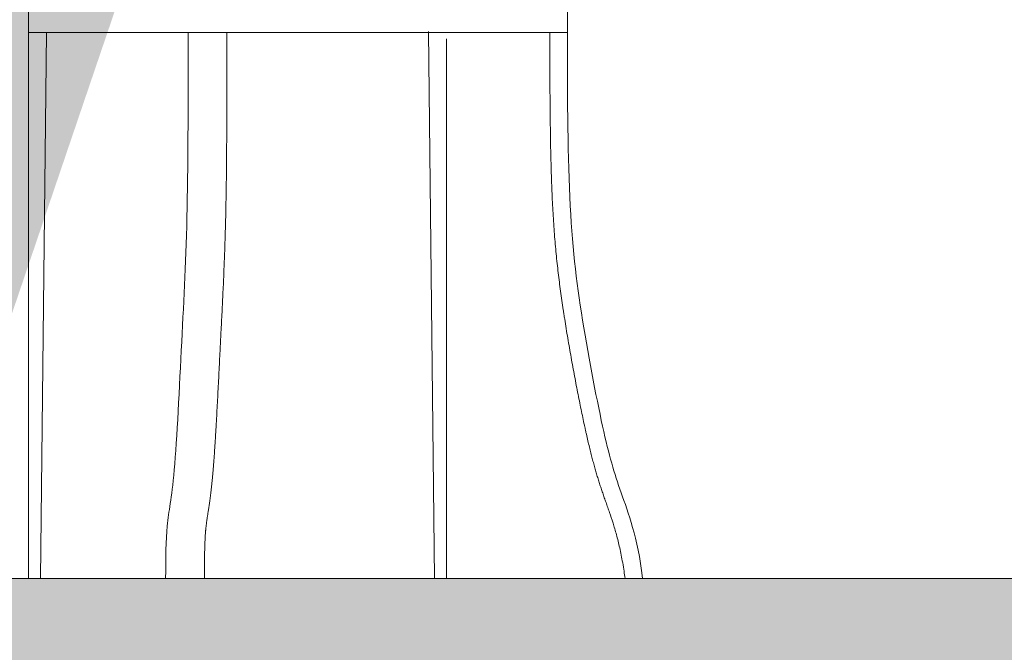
# Model space of a CAD drawing. Header units: millimetres. Extents: x -409347 to -76892, y 286088 to 1850972.
# Tile 71 of 256: x -289401 to -288698, y 556686 to 557138. Entities that reach past the tile are written whole.
import ezdxf

# ---------------------------------------------------------------- set-up
doc = ezdxf.new("R2010")
doc.units = ezdxf.units.MM
doc.linetypes.add('DGN Style 2', pattern=[3.08948, 1.853688, -1.235792])
for name, color, linetype, lineweight in [('A_BU_CONCRETE_S_FILL', 7, 'Continuous', 0), ('A_BU_FURNITURE_E', 58, 'Continuous', 0), ('A_P_FASD_TRA_V_X', 54, 'DGN Style 2', 0), ('A_P_WAND_BET_A_X', 25, 'Continuous', 0), ('A_P_WAND_BET_V_X', 131, 'DGN Style 2', 0), ('Y_MENSCHEN (VOR GLAS)', 30, 'Continuous', 0)]:
    doc.layers.add(name, color=color, linetype=linetype, lineweight=lineweight)

msp = doc.modelspace()

# ---------------------------------------------------------------- hatches: boundary and pattern name
at = {"layer": 'A_BU_CONCRETE_S_FILL', "extrusion": (0, 0, -1)}
msp.add_hatch(color=256, dxfattribs=at).paths.add_polyline_path([(283918.89, 556438.44), (283918.89, 556738.44), (290207.31, 556738.46), (290207.31, 556438.45)], flags=0)
at = {"layer": 'Y_MENSCHEN (VOR GLAS)', "linetype": 'Continuous', "transparency": 33554661, "extrusion": (0, 0, -1)}
msp.add_hatch(color=256, dxfattribs=at).paths.add_polyline_path([(289609.01, 556708.3), (289599.91, 556814.61), (289548.02, 556793.81), (289467.92, 556755.1), (289425.14, 556745.86), (289426.96, 556814.61), (289410.57, 556915.72), (289362.33, 557057.86), (289329.56, 557154.35), (289314.09, 557168.79), (289254.92, 557165.9), (289210.32, 557163.01), (289179.37, 557160.7), (289155.7, 557164.75), (289153.88, 557201.72), (289157.52, 557251.99), (289157.52, 557301.68), (289124.76, 557310.92), (289120.2, 557395.86), (289110.19, 557724.03), (289122.94, 557753.5), (289137.5, 557782.39), (289167.54, 557815.32), (289181.19, 557823.99), (289178.46, 557880.61), (289158.44, 557904.3), (289152.07, 557933.77), (289155.71, 557963.81), (289160.26, 557987.5), (289170.27, 558022.74), (289178.46, 558033.14), (289193.03, 558036.03), (289214.87, 558022.17), (289232.17, 558006.57), (289244, 557978.25), (289250.37, 557947.63), (289249.46, 557911.23), (289234.9, 557884.66), (289222.16, 557878.88), (289233.99, 557816.48), (289251.28, 557799.14), (289274.95, 557736.17), (289291.33, 557665.1), (289314.09, 557629.28), (289347.77, 557556.48), (289365.06, 557502.74), (289367.79, 557455.37), (289439.7, 557345.59), (289741, 557336.34), (289763.76, 557326.52), (289893.92, 557117.94), (289891.19, 557086.17), (289872.98, 557043.41), (289865.7, 557022.03), (289854.78, 557002.39), (289928.51, 556950.39), (290048.66, 557049.19), (289961.28, 556894.92), (289840.21, 556970.03), (289798.34, 556929.01), (289758.29, 556898.97), (289714.6, 556875.28), (289653.61, 556841.19), (289633.59, 556835.41), (289623.57, 556829.63), (289633.59, 556754.52), (289789.24, 556777.63), (289790.15, 556766.08)])

# ---------------------------------------------------------------- linework, layer by layer
at = {"layer": 'A_BU_CONCRETE_S_FILL'}
msp.add_line((-290207.31, 556738.46), (-283918.89, 556738.44), dxfattribs=at)
at = {"layer": 'A_BU_FURNITURE_E', "ltscale": 0.059234}
for p, q in [((-289394.73, 557128.44), (-289394.73, 556738.45)), ((-289386.21, 556738.45), (-289381.89, 557128.44)), ((-289104.88, 556738.45), (-289109.21, 557129.05)), ((-289096.32, 557123.82), (-289096.32, 556738.45)), ((-289394.73, 556738.45), (-289386.21, 556738.45)), ((-289296.84, 556738.45), (-289269.19, 556738.45)), ((-289104.88, 556738.45), (-289096.32, 556738.45)), ((-288969.01, 556738.45), (-288956.41, 556738.45))]:
    msp.add_line(p, q, dxfattribs=at)
for points, knots in [([(-289280.78, 557128.44), (-289280.78, 557083.1), (-289280.83, 556992.55), (-289285.26, 556912.44), (-289290.52, 556800.77), (-289296.51, 556781.54), (-289296.81, 556752.78), (-289296.84, 556738.45)], [0, 0, 0, 0, 0.200295, 0.408269, 0.616242, 0.824215, 1, 1, 1, 1]), ([(-289253.13, 557128.44), (-289253.13, 557122.82), (-289253.13, 557117.21), (-289253.13, 557104.32), (-289253.14, 557097.06), (-289253.16, 557086.3), (-289253.16, 557082.73), (-289253.18, 557075.64), (-289253.19, 557072.12), (-289253.22, 557065.14), (-289253.23, 557061.68), (-289253.27, 557054.82), (-289253.29, 557051.42), (-289253.33, 557044.7), (-289253.36, 557041.38), (-289253.42, 557034.82), (-289253.45, 557031.58), (-289253.52, 557025.19), (-289253.56, 557022.04), (-289253.65, 557015.84), (-289253.7, 557012.79), (-289253.77, 557008.3), (-289253.8, 557006.81), (-289253.84, 557004.61), (-289253.86, 557003.88), (-289253.88, 557002.78), (-289253.89, 557002.42), (-289253.9, 557001.69), (-289253.91, 557001.33), (-289253.98, 556998.09), (-289254.04, 556995.26), (-289254.18, 556989.71), (-289254.26, 556986.98), (-289254.41, 556981.62), (-289254.49, 556978.98), (-289254.75, 556971.18), (-289254.94, 556966.14), (-289255.23, 556958.71), (-289255.34, 556956.26), (-289255.54, 556951.39), (-289255.65, 556948.98), (-289255.87, 556944.17), (-289255.98, 556941.77), (-289256.21, 556936.99), (-289256.33, 556934.6), (-289256.56, 556929.82), (-289256.68, 556927.43), (-289256.92, 556922.62), (-289257.05, 556920.21), (-289257.29, 556915.35), (-289257.42, 556912.9), (-289257.61, 556909.19), (-289257.67, 556907.95), (-289257.74, 556906.54), (-289257.75, 556906.39), (-289257.77, 556906.07), (-289257.77, 556905.92), (-289257.8, 556905.45), (-289257.81, 556905.13), (-289257.86, 556904.19), (-289257.89, 556903.56), (-289258.05, 556900.4), (-289258.18, 556897.84), (-289258.44, 556892.68), (-289258.57, 556890.09), (-289258.83, 556884.87), (-289258.96, 556882.26), (-289259.23, 556877.03), (-289259.36, 556874.41), (-289259.63, 556869.2), (-289259.77, 556866.6), (-289260.04, 556861.44), (-289260.18, 556858.88), (-289260.46, 556853.82), (-289260.6, 556851.32), (-289260.81, 556847.63), (-289260.88, 556846.4), (-289261.02, 556843.98), (-289261.09, 556842.78), (-289261.24, 556840.4), (-289261.31, 556839.22), (-289261.45, 556836.89), (-289261.53, 556835.74), (-289261.67, 556833.46), (-289261.75, 556832.33), (-289261.9, 556830.11), (-289261.97, 556829.02), (-289262.12, 556826.86), (-289262.19, 556825.79), (-289262.34, 556823.7), (-289262.42, 556822.67), (-289262.57, 556820.65), (-289262.65, 556819.65), (-289262.81, 556817.7), (-289262.88, 556816.74), (-289263, 556815.33), (-289263.04, 556814.87), (-289263.1, 556814.18), (-289263.12, 556813.95), (-289263.15, 556813.61), (-289263.16, 556813.49), (-289263.18, 556813.27), (-289263.19, 556813.16), (-289263.28, 556812.14), (-289263.36, 556811.27), (-289263.52, 556809.56), (-289263.6, 556808.72), (-289263.77, 556807.09), (-289263.85, 556806.3), (-289264.01, 556804.75), (-289264.09, 556803.99), (-289264.26, 556802.52), (-289264.34, 556801.8), (-289264.5, 556800.4), (-289264.59, 556799.71), (-289264.75, 556798.38), (-289264.83, 556797.72), (-289265, 556796.45), (-289265.08, 556795.83), (-289265.24, 556794.62), (-289265.32, 556794.03), (-289265.48, 556792.88), (-289265.56, 556792.32), (-289265.72, 556791.22), (-289265.8, 556790.68), (-289265.95, 556789.64), (-289266.03, 556789.13), (-289266.18, 556788.14), (-289266.25, 556787.66), (-289266.4, 556786.72), (-289266.47, 556786.26), (-289266.61, 556785.36), (-289266.68, 556784.93), (-289266.81, 556784.07), (-289266.87, 556783.66), (-289267, 556782.85), (-289267.06, 556782.45), (-289267.18, 556781.68), (-289267.24, 556781.3), (-289267.35, 556780.55), (-289267.4, 556780.19), (-289267.5, 556779.47), (-289267.55, 556779.12), (-289267.65, 556778.42), (-289267.7, 556778.08), (-289267.79, 556777.4), (-289267.83, 556777.06), (-289267.91, 556776.38), (-289267.95, 556776.04), (-289268.03, 556775.36), (-289268.07, 556775.02), (-289268.14, 556774.33), (-289268.18, 556773.98), (-289268.22, 556773.54), (-289268.23, 556773.45), (-289268.24, 556773.31), (-289268.24, 556773.27), (-289268.25, 556773.2), (-289268.25, 556773.18), (-289268.26, 556773.14), (-289268.26, 556773.11), (-289268.28, 556772.91), (-289268.29, 556772.73), (-289268.34, 556772.16), (-289268.37, 556771.78), (-289268.43, 556770.99), (-289268.46, 556770.58), (-289268.52, 556769.75), (-289268.55, 556769.33), (-289268.6, 556768.46), (-289268.63, 556768.02), (-289268.67, 556767.13), (-289268.7, 556766.68), (-289268.74, 556765.76), (-289268.76, 556765.3), (-289268.81, 556764.36), (-289268.83, 556763.89), (-289268.86, 556762.94), (-289268.88, 556762.46), (-289268.91, 556761.49), (-289268.93, 556761.01), (-289268.96, 556760.04), (-289268.97, 556759.55), (-289269, 556758.57), (-289269.01, 556758.08), (-289269.04, 556757.11), (-289269.05, 556756.62), (-289269.07, 556755.64), (-289269.08, 556755.16), (-289269.1, 556753.7), (-289269.12, 556752.74), (-289269.14, 556750.85), (-289269.15, 556749.92), (-289269.16, 556748.55), (-289269.17, 556748.1), (-289269.17, 556747.21), (-289269.17, 556746.77), (-289269.18, 556745.9), (-289269.18, 556745.48), (-289269.18, 556744.64), (-289269.18, 556744.23), (-289269.19, 556743.42), (-289269.19, 556743.03), (-289269.19, 556742.25), (-289269.19, 556741.87), (-289269.19, 556741.29), (-289269.19, 556739.75), (-289269.19, 556738.45)], [0, 0, 0, 0, 0.024315, 0.024315, 0.056152, 0.056152, 0.07207, 0.07207, 0.087988, 0.087988, 0.103906, 0.103906, 0.119825, 0.119825, 0.135743, 0.135743, 0.151661, 0.151661, 0.167579, 0.167579, 0.183497, 0.183497, 0.191457, 0.191457, 0.195436, 0.195436, 0.197426, 0.197426, 0.199416, 0.199416, 0.215334, 0.215334, 0.231252, 0.231252, 0.24717, 0.24717, 0.279007, 0.279007, 0.294925, 0.294925, 0.310843, 0.310843, 0.326761, 0.326761, 0.34268, 0.34268, 0.358598, 0.358598, 0.374516, 0.374516, 0.390434, 0.390434, 0.398393, 0.398393, 0.399388, 0.399388, 0.400383, 0.400383, 0.402373, 0.402373, 0.406352, 0.406352, 0.422271, 0.422271, 0.438189, 0.438189, 0.454107, 0.454107, 0.470025, 0.470025, 0.485943, 0.485943, 0.501862, 0.501862, 0.51778, 0.51778, 0.525739, 0.525739, 0.533698, 0.533698, 0.541657, 0.541657, 0.549616, 0.549616, 0.557575, 0.557575, 0.565534, 0.565534, 0.573494, 0.573494, 0.581453, 0.581453, 0.589412, 0.589412, 0.597371, 0.597371, 0.60135, 0.60135, 0.60334, 0.60334, 0.604335, 0.604335, 0.60533, 0.60533, 0.613289, 0.613289, 0.621248, 0.621248, 0.629207, 0.629207, 0.637166, 0.637166, 0.645126, 0.645126, 0.653085, 0.653085, 0.661044, 0.661044, 0.669003, 0.669003, 0.676962, 0.676962, 0.684921, 0.684921, 0.69288, 0.69288, 0.700839, 0.700839, 0.708798, 0.708798, 0.716757, 0.716757, 0.724717, 0.724717, 0.732676, 0.732676, 0.740635, 0.740635, 0.748594, 0.748594, 0.756553, 0.756553, 0.764512, 0.764512, 0.772471, 0.772471, 0.78043, 0.78043, 0.788389, 0.788389, 0.796349, 0.796349, 0.804308, 0.804308, 0.806297, 0.806297, 0.807292, 0.807292, 0.80779, 0.80779, 0.808287, 0.808287, 0.812267, 0.812267, 0.820226, 0.820226, 0.828185, 0.828185, 0.836144, 0.836144, 0.844103, 0.844103, 0.852062, 0.852062, 0.860021, 0.860021, 0.86798, 0.86798, 0.87594, 0.87594, 0.883899, 0.883899, 0.891858, 0.891858, 0.899817, 0.899817, 0.907776, 0.907776, 0.915735, 0.915735, 0.931653, 0.931653, 0.947572, 0.947572, 0.955531, 0.955531, 0.96349, 0.96349, 0.971449, 0.971449, 0.979408, 0.979408, 0.987367, 0.987367, 0.995326, 0.995326, 1, 1, 1, 1]), ([(-289022.65, 557128.44), (-289022.65, 557126.11), (-289022.65, 557123.69), (-289022.65, 557118.67), (-289022.65, 557116.08), (-289022.64, 557110.74), (-289022.64, 557108), (-289022.63, 557102.39), (-289022.62, 557099.53), (-289022.6, 557093.71), (-289022.58, 557090.75), (-289022.55, 557084.76), (-289022.53, 557081.73), (-289022.48, 557075.62), (-289022.45, 557072.54), (-289022.39, 557066.36), (-289022.35, 557063.26), (-289022.26, 557057.07), (-289022.21, 557053.97), (-289022.1, 557047.8), (-289022.04, 557044.73), (-289021.91, 557038.64), (-289021.83, 557035.62), (-289021.67, 557029.65), (-289021.58, 557026.71), (-289021.44, 557022.36), (-289021.38, 557020.93), (-289021.31, 557018.79), (-289021.28, 557018.09), (-289021.24, 557017.03), (-289021.22, 557016.68), (-289021.2, 557015.98), (-289021.18, 557015.63), (-289021.05, 557012.5), (-289020.93, 557009.77), (-289020.66, 557004.43), (-289020.52, 557001.81), (-289020.22, 556996.67), (-289020.06, 556994.14), (-289019.73, 556989.18), (-289019.55, 556986.74), (-289019.18, 556981.93), (-289018.98, 556979.55), (-289018.57, 556974.87), (-289018.36, 556972.56), (-289017.91, 556967.98), (-289017.68, 556965.72), (-289017.19, 556961.22), (-289016.94, 556958.99), (-289016.42, 556954.56), (-289016.15, 556952.35), (-289015.59, 556947.95), (-289015.3, 556945.75), (-289014.71, 556941.36), (-289014.4, 556939.17), (-289013.77, 556934.76), (-289013.44, 556932.56), (-289012.94, 556929.23), (-289012.77, 556928.11), (-289012.55, 556926.72), (-289012.51, 556926.44), (-289012.42, 556925.88), (-289012.38, 556925.6), (-289012.25, 556924.76), (-289012.16, 556924.2), (-289011.72, 556921.38), (-289011.35, 556919.12), (-289010.61, 556914.58), (-289010.23, 556912.29), (-289009.08, 556905.44), (-289008.28, 556900.87), (-289006.66, 556891.78), (-289005.84, 556887.27), (-289004.59, 556880.64), (-289004.18, 556878.45), (-289003.35, 556874.12), (-289002.93, 556871.98), (-289002.1, 556867.77), (-289001.69, 556865.7), (-289000.87, 556861.63), (-289000.46, 556859.64), (-288999.66, 556855.73), (-288999.26, 556853.83), (-288998.47, 556850.11), (-288998.09, 556848.31), (-288997.61, 556846.12), (-288997.51, 556845.68), (-288997.37, 556845.04), (-288997.32, 556844.82), (-288997.23, 556844.39), (-288997.18, 556844.18), (-288996.95, 556843.12), (-288996.76, 556842.29), (-288996.21, 556839.83), (-288995.85, 556838.24), (-288995.14, 556835.17), (-288994.78, 556833.68), (-288994.09, 556830.79), (-288993.74, 556829.38), (-288993.05, 556826.65), (-288992.71, 556825.32), (-288992.03, 556822.72), (-288991.69, 556821.45), (-288991.01, 556818.96), (-288990.67, 556817.74), (-288989.99, 556815.35), (-288989.65, 556814.17), (-288988.96, 556811.85), (-288988.61, 556810.7), (-288987.9, 556808.43), (-288987.55, 556807.3), (-288986.82, 556805.06), (-288986.46, 556803.94), (-288985.72, 556801.7), (-288985.34, 556800.59), (-288984.57, 556798.34), (-288984.18, 556797.21), (-288983.73, 556795.92), (-288983.68, 556795.78), (-288983.61, 556795.57), (-288983.58, 556795.49), (-288983.53, 556795.35), (-288983.5, 556795.28), (-288983.38, 556794.92), (-288983.28, 556794.63), (-288982.97, 556793.77), (-288982.77, 556793.2), (-288982.36, 556792.04), (-288982.15, 556791.46), (-288981.74, 556790.3), (-288981.54, 556789.71), (-288980.91, 556787.94), (-288980.5, 556786.75), (-288979.24, 556783.11), (-288978.41, 556780.61), (-288977.16, 556776.66), (-288976.75, 556775.31), (-288975.93, 556772.53), (-288975.53, 556771.11), (-288974.73, 556768.16), (-288974.33, 556766.65), (-288973.56, 556763.52), (-288973.17, 556761.9), (-288972.43, 556758.56), (-288972.06, 556756.83), (-288971.35, 556753.25), (-288971, 556751.4), (-288970.34, 556747.56), (-288970.02, 556745.57), (-288969.47, 556741.87), (-288969.23, 556740.18), (-288969.01, 556738.45)], [0, 0, 0, 0, 0.015674, 0.015674, 0.031349, 0.031349, 0.047023, 0.047023, 0.062698, 0.062698, 0.078372, 0.078372, 0.094047, 0.094047, 0.109721, 0.109721, 0.125396, 0.125396, 0.14107, 0.14107, 0.156745, 0.156745, 0.172419, 0.172419, 0.188094, 0.188094, 0.195931, 0.195931, 0.199849, 0.199849, 0.201809, 0.201809, 0.203768, 0.203768, 0.219442, 0.219442, 0.235117, 0.235117, 0.250791, 0.250791, 0.266466, 0.266466, 0.28214, 0.28214, 0.297815, 0.297815, 0.313489, 0.313489, 0.329164, 0.329164, 0.344838, 0.344838, 0.360513, 0.360513, 0.376187, 0.376187, 0.391862, 0.391862, 0.399699, 0.399699, 0.401658, 0.401658, 0.403617, 0.403617, 0.407536, 0.407536, 0.42321, 0.42321, 0.438885, 0.438885, 0.470234, 0.470234, 0.501583, 0.501583, 0.517257, 0.517257, 0.532932, 0.532932, 0.548606, 0.548606, 0.564281, 0.564281, 0.579955, 0.579955, 0.59563, 0.59563, 0.599548, 0.599548, 0.601507, 0.601507, 0.603467, 0.603467, 0.611304, 0.611304, 0.626978, 0.626978, 0.642653, 0.642653, 0.658327, 0.658327, 0.674002, 0.674002, 0.689676, 0.689676, 0.705351, 0.705351, 0.721025, 0.721025, 0.7367, 0.7367, 0.752374, 0.752374, 0.768049, 0.768049, 0.783723, 0.783723, 0.799398, 0.799398, 0.801357, 0.801357, 0.802336, 0.802336, 0.803316, 0.803316, 0.807235, 0.807235, 0.815072, 0.815072, 0.822909, 0.822909, 0.830746, 0.830746, 0.846421, 0.846421, 0.87777, 0.87777, 0.893444, 0.893444, 0.909119, 0.909119, 0.924793, 0.924793, 0.940468, 0.940468, 0.956142, 0.956142, 0.971817, 0.971817, 0.987491, 0.987491, 1, 1, 1, 1])]:
    msp.add_open_spline(points, degree=3, knots=knots, dxfattribs=at)
msp.add_open_spline([(-289010.12, 557128.44), (-289010.12, 557098.68), (-289010.12, 557007.3), (-289001.69, 556931.19), (-288983.79, 556837.43), (-288973.26, 556802.14), (-288960.09, 556768.17), (-288956.41, 556738.67)], degree=3, dxfattribs=at)
msp.add_3dface([(-289394.73, 557128.44), (-289010.12, 557128.44), (-289010.12, 557160.7), (-289394.73, 557160.7)], dxfattribs=at)
at = {"layer": 'A_P_FASD_TRA_V_X', "ltscale": 0.01}
msp.add_open_spline([(-230787.97, 551938.44), (-232570.73, 552136.41), (-236070.97, 552543.24), (-261191.99, 556304.69), (-274652.71, 558829.61), (-288113.44, 560436.37), (-292386.74, 561688.7), (-293257.61, 561892.65), (-293506.5, 561933.14)], degree=3, knots=[0, 0, 0, 0, 0.151905, 0.342506, 0.533107, 0.723708, 0.914309, 1, 1, 1, 1], dxfattribs=at)
at = {"layer": 'A_P_WAND_BET_A_X', "ltscale": 0.01}
msp.add_3dface([(-409346.57, 1850971.64), (-87526.46, 1850971.64), (-87526.46, 286087.9), (-409346.57, 286087.9)], dxfattribs=at)
at = {"layer": 'A_P_WAND_BET_V_X'}
msp.add_3dface([(-346399.53, 627361.88), (-346399.53, 492361.88), (-171399.53, 492361.88), (-171399.53, 627361.88)], dxfattribs=at)

doc.saveas('drawing.dxf')
